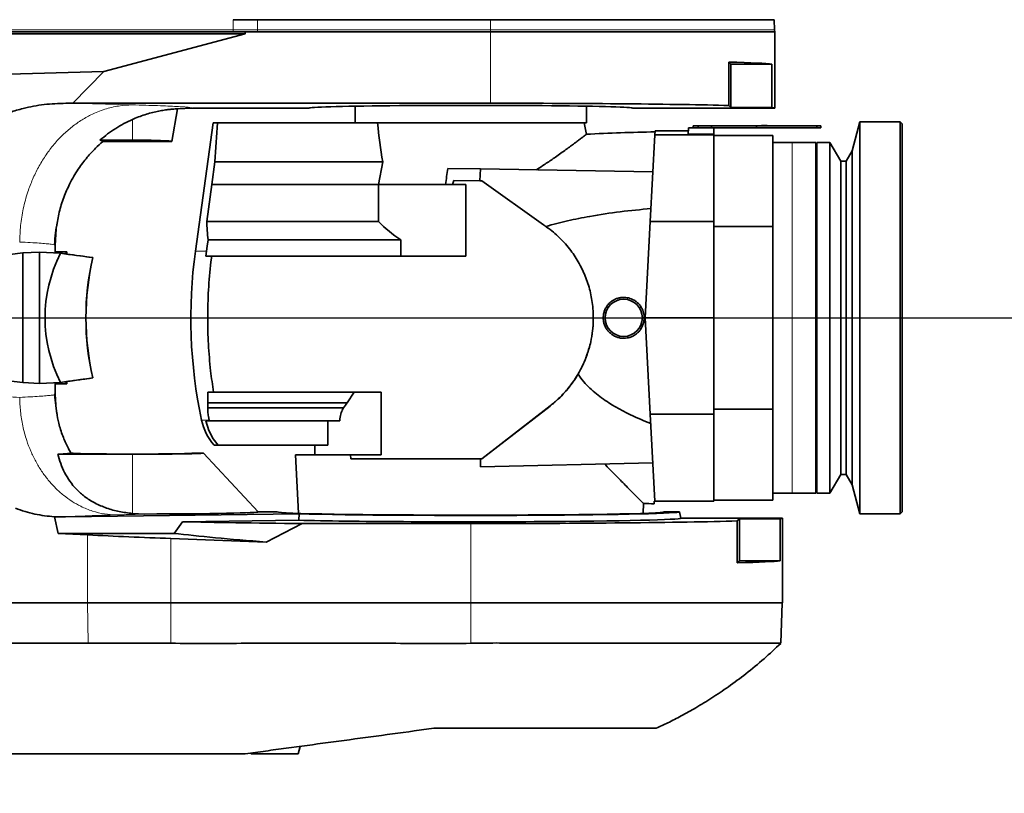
# Model space of a CAD drawing. Header units: millimetres. Extents: x 0 to 14900, y 0 to 10500.
# Tile 43 of 47: x 11962 to 12465, y 6398 to 6793. Entities that reach past the tile are written whole.
import ezdxf

# ---------------------------------------------------------------- set-up
doc = ezdxf.new("R2010")
doc.units = ezdxf.units.MM
doc.header["$LTSCALE"] = 25
doc.layers.add('THICK_LINE', color=7, linetype='Continuous')
doc.styles.add('SLDTEXTSTYLE0', font='TXT', dxfattribs={"width": 0.605})
doc.dimstyles.new('SLDDIMSTYLE2', dxfattribs={"dimtxt": 87.5, "dimasz": 87.5, "dimexe": 0, "dimexo": 0.0625, "dimgap": 21.875, "dimtad": 1, "dimdec": 4, "dimlfac": 25, "dimzin": 12, "dimdsep": 46, "dimtxsty": 'SLDTEXTSTYLE0', "dimsah": 1, "dimcen": 0.09, "dimadec": 1, "dimazin": 3, "dimtfac": 1, "dimtofl": 0, "dimtmove": 0, "dimatfit": 3, "dimfxl": 1, "dimfrac": 2, "dimtolj": 1, "dimtzin": 12, "dimarcsym": 0})
doc.dimstyles.new('SLDDIMSTYLE3', dxfattribs={"dimtxt": 87.5, "dimasz": 87.5, "dimexe": 0, "dimexo": 0.0625, "dimgap": 21.875, "dimtad": 1, "dimdec": 1, "dimrnd": 1e-09, "dimzin": 12, "dimdsep": 46, "dimtxsty": 'SLDTEXTSTYLE0', "dimsah": 1, "dimcen": 0, "dimadec": 0, "dimazin": 3, "dimtfac": 1, "dimtofl": 0, "dimtmove": 0, "dimatfit": 3, "dimfxl": 1, "dimfrac": 2, "dimtolj": 1, "dimtzin": 12, "dimarcsym": 0})

# ---------------------------------------------------------------- blocks, each defined once
blk = doc.blocks.new('_D_6')
at = {"layer": 'THICK_LINE'}
for p, q in [((7902.03, 7121.67), (7616.02, 7172.1)), ((13399.94, 6640.66), (13690.36, 6640.66))]:
    blk.add_line(p, q, dxfattribs=at)
blk.add_arc((10629.94, 6640.66), 3022.92, 0, 170, dxfattribs=at)
for points in [[(7652.95, 7165.58), (7681.67, 7249.18), (7657.11, 7253.87)], [(13652.86, 6640.66), (13664.1, 6728.33), (13639.1, 6727.97)]]:
    blk.add_solid(points, dxfattribs=at)
at = {"layer": 'THICK_LINE', "insert": (10779.39, 9775.28), "char_height": 87.5, "attachment_point": 1, "rotation": 355, "style": 'SLDTEXTSTYLE0'}
blk.add_mtext('170°', dxfattribs=at)
blk = doc.blocks.new('_D_7')
at = {"layer": 'THICK_LINE'}
for p, q in [((13399.94, 6640.66), (13690.36, 6640.66)), ((7902.03, 6159.65), (7616.02, 6109.22))]:
    blk.add_line(p, q, dxfattribs=at)
blk.add_arc((10629.94, 6640.66), 3022.92, 190, 0, dxfattribs=at)
for points in [[(13652.86, 6640.66), (13639.1, 6553.35), (13664.1, 6552.99)], [(7652.95, 6115.74), (7657.11, 6027.45), (7681.67, 6032.14)]]:
    blk.add_solid(points, dxfattribs=at)
at = {"layer": 'THICK_LINE', "insert": (10759.73, 3730.77), "char_height": 87.5, "attachment_point": 1, "rotation": 5, "style": 'SLDTEXTSTYLE0'}
blk.add_mtext('170°', dxfattribs=at)
blk = doc.blocks.new('_D_8')
at = {"layer": 'THICK_LINE'}
blk.add_line((12288.17, 8796.74), (10629.94, 6640.66), dxfattribs=at)
blk.add_solid([(12288.17, 8796.74), (12224.91, 8735.01), (12244.73, 8719.76)], dxfattribs=at)
at = {"layer": 'THICK_LINE', "insert": (11260.76, 7645.75), "char_height": 87.5, "attachment_point": 1, "rotation": 52.4365, "style": 'SLDTEXTSTYLE0'}
blk.add_mtext('R2720', dxfattribs=at)

msp = doc.modelspace()

# ---------------------------------------------------------------- linework, layer by layer
at = {"color": 8, "linetype": 'Continuous', "lineweight": 18}
for p, q in [((12071.2252748, 6792.8340236), (12071.2028327, 6787.6600043)), ((12083.619309, 6792.8243333), (12083.619309, 6787.6600043)), ((12202.3847626, 6792.8185551), (12202.3847626, 6787.6600043)), ((12071.2028327, 6787.6600043), (11751.3472456, 6787.6600043)), ((12071.2028327, 6787.6600043), (12071.1984953, 6786.6600043)), ((12083.619309, 6787.6600043), (12071.2028327, 6787.6600043)), ((12083.619309, 6787.6600043), (12083.619309, 6786.6600043)), ((12202.3847626, 6787.6600043), (12083.619309, 6787.6600043)), ((12347.3498418, 6787.6600043), (12202.3847626, 6787.6600043)), ((12202.3847626, 6787.6600043), (12202.3847626, 6786.6600043)), ((12202.3847626, 6786.6600043), (12202.3847626, 6750.1909887)), ((11985.8154106, 6750.183897), (12019.6406101, 6749.3406884)), ((12019.8847626, 6741.9463621), (12019.8847626, 6731.3627468)), ((12356.3847626, 6640.6600043), (12356.3847626, 6730.1600043)), ((12356.3847626, 6551.1600043), (12356.3847626, 6640.6600043)), ((12247.6631487, 6612.8917704), (12247.6631487, 6612.9794126)), ((12232.8248499, 6595.6263056), (12232.8248499, 6595.7122136)), ((12019.8847626, 6571.018394), (12019.8847626, 6540.7936191)), ((12192.3847626, 6495.1600043), (12192.3847626, 6535.634649)), ((11996.9316963, 6495.1600043), (11996.9316963, 6529.8889969)), ((12039.3847626, 6495.1600043), (12039.3847626, 6528.0273597)), ((11997.1508669, 6474.6535717), (11996.9596678, 6495.1600043)), ((12039.3847626, 6474.5352891), (12039.3847626, 6495.1600043)), ((12192.3847626, 6474.5352891), (12192.3847626, 6495.1600043))]:
    msp.add_line(p, q, dxfattribs=at)
at = {"color": 7, "linetype": 'Continuous', "lineweight": 35}
for p, q in [((12347.3498418, 6787.6600043), (12347.169352, 6792.8285562)), ((12071.1984953, 6786.6600043), (11751.3429082, 6786.6600043)), ((11751.3429082, 6785.6600043), (12077.3847626, 6785.6600043)), ((12077.3847626, 6785.6600043), (12005.2756129, 6766.4526355)), ((12077.3847626, 6786.6600043), (12071.1984953, 6786.6600043)), ((12077.3847626, 6786.6600043), (12077.3847626, 6785.6600043)), ((12083.619309, 6786.6600043), (12077.3847626, 6786.6600043)), ((12202.3847626, 6786.6600043), (12083.619309, 6786.6600043)), ((12347.3847626, 6786.6600043), (12202.3847626, 6786.6600043)), ((12347.3847626, 6786.6600043), (12347.3498418, 6787.6600043)), ((12347.3847626, 6747.6600043), (12347.3847626, 6786.6600043)), ((12324.0057611, 6771.1890058), (12324.0057611, 6749.0381071)), ((12324.0057611, 6771.1890058), (12325.0347626, 6770.1600043)), ((12325.0347626, 6770.1600043), (12325.0347626, 6748.0091056)), ((12325.0347626, 6770.1600043), (12345.9988287, 6770.1600043)), ((12345.9988287, 6748.0091056), (12345.9988287, 6770.1600043)), ((12005.2756129, 6766.4526355), (11749.7950353, 6758.9353136)), ((12005.2756129, 6766.4526355), (11989.3660265, 6750.1909887)), ((11989.3660265, 6750.1909887), (11985.8154106, 6750.183897)), ((12202.3847626, 6750.1909887), (11989.3660265, 6750.1909887)), ((12039.8847626, 6730.6600043), (12042.8099543, 6747.2495911)), ((12042.8099552, 6747.2495908), (12050.3782054, 6747.6600043)), ((12050.3782054, 6747.6600043), (12109.8847626, 6747.6600043)), ((12133.3847626, 6748.6665503), (12133.3847626, 6740.1600043)), ((12251.3847626, 6740.1600043), (12251.3847626, 6748.6665503)), ((12274.8847626, 6747.6600043), (12347.3847626, 6747.6600043)), ((12325.0347626, 6748.0091056), (12324.0057611, 6749.0381071)), ((12345.9988287, 6748.0091056), (12325.0347626, 6748.0091056)), ((12060.9290952, 6740.1600043), (12051.9074894, 6674.6598187)), ((12063.229783, 6740.1600043), (12060.9290952, 6740.1600043)), ((12143.5160735, 6740.1600043), (12063.229783, 6740.1600043)), ((12251.3847626, 6740.1600043), (12143.5160735, 6740.1600043)), ((12251.3296874, 6734.3010692), (12250.2965991, 6740.1600043)), ((12390.8847626, 6740.6600043), (12386.927064, 6725.8896721)), ((12411.3847626, 6740.6600043), (12390.8847626, 6740.6600043)), ((12390.8847626, 6740.6600043), (12390.8847626, 6640.6600043)), ((12412.3847626, 6739.6600043), (12411.3847626, 6740.6600043)), ((12411.3847626, 6640.6600043), (12411.3847626, 6740.6600043)), ((12412.3847626, 6739.6600043), (12412.3847626, 6640.6600043)), ((12286.3897055, 6736.1600043), (12286.2772533, 6734.0142888)), ((12303.3489276, 6736.1600043), (12286.3897055, 6736.1600043)), ((12303.4275392, 6737.6600043), (12303.2606257, 6734.4751039)), ((12303.4275392, 6737.6600043), (12316.3847626, 6737.6600043)), ((12305.8847626, 6737.6600043), (12305.8847626, 6738.6600043)), ((12305.8847626, 6738.6600043), (12308.3847626, 6738.6600043)), ((12308.3847626, 6738.6600043), (12308.3847626, 6737.6600043)), ((12308.3847626, 6738.6600043), (12315.2030936, 6738.6600043)), ((12315.2030936, 6737.6600043), (12315.2030936, 6738.6600043)), ((12315.2030936, 6738.6600043), (12338.0847626, 6738.6600043)), ((12316.3847626, 6734.4751039), (12316.3847626, 6737.6600043)), ((12316.3847626, 6737.6600043), (12338.0847626, 6737.6600043)), ((12338.0847626, 6737.6600043), (12338.0847626, 6738.6600043)), ((12338.0847626, 6738.6600043), (12368.8847626, 6738.6600043)), ((12338.0847626, 6737.6600043), (12368.8847626, 6737.6600043)), ((12340.5847626, 6738.7600043), (12340.5847626, 6738.6600043)), ((12340.5847626, 6738.7600043), (12341.8347626, 6738.7600043)), ((12341.8347626, 6738.7600043), (12341.8347626, 6738.6600043)), ((12341.8347626, 6738.7600043), (12342.3347626, 6738.7600043)), ((12342.3347626, 6738.7600043), (12342.3347626, 6738.6600043)), ((12342.3347626, 6738.7600043), (12343.5847626, 6738.7600043)), ((12343.5847626, 6738.7600043), (12343.5847626, 6738.6600043)), ((12368.8847626, 6737.6600043), (12368.8847626, 6738.6600043)), ((12370.8847626, 6738.6600043), (12368.8847626, 6738.6600043)), ((12368.8847626, 6737.6600043), (12370.8847626, 6737.6600043)), ((12370.8847626, 6737.6600043), (12370.8847626, 6738.6600043)), ((12019.8847626, 6731.3627468), (12003.2546612, 6731.3627468)), ((12004.6552504, 6730.6600043), (12039.8847626, 6730.6600043)), ((12286.2772533, 6734.0142888), (12283.9603411, 6689.8049691)), ((12316.3847626, 6734.0142888), (12286.2772533, 6734.0142888)), ((12316.3847626, 6734.4751039), (12303.2606257, 6734.4751039)), ((12316.3847626, 6734.4751039), (12316.3847626, 6734.0142888)), ((12316.3847626, 6734.0142888), (12316.3847626, 6689.8049691)), ((12346.3847626, 6733.6600043), (12316.3847626, 6733.6600043)), ((12346.3847626, 6733.6600043), (12346.3847626, 6687.2110516)), ((12356.3847626, 6730.1600043), (12346.3847626, 6730.1600043)), ((12368.3847626, 6730.1600043), (12356.3847626, 6730.1600043)), ((12368.3847626, 6730.1600043), (12368.3847626, 6640.3363259)), ((12370.8893602, 6730.1600043), (12368.8847626, 6730.1600043)), ((12368.8847626, 6730.1600043), (12368.8847626, 6640.6600043)), ((12375.4847626, 6730.1600043), (12373.8834804, 6730.1600043)), ((12381.0729979, 6720.6600043), (12375.4847626, 6730.1600043)), ((12375.4847626, 6730.1600043), (12375.4847626, 6640.6600043)), ((12386.927064, 6725.8896721), (12383.7847626, 6720.6600043)), ((12386.927064, 6725.8896721), (12386.927064, 6640.6600043)), ((12060.3359905, 6708.6600043), (12061.8596991, 6720.3269088)), ((12061.8596991, 6720.3269088), (12147.4803425, 6720.3269088)), ((12145.2498448, 6708.6600043), (12147.4803425, 6720.3269088)), ((12368.8847626, 6720.6600043), (12368.3847626, 6720.6600043)), ((12383.7847626, 6720.6600043), (12381.0729979, 6720.6600043)), ((12381.0729979, 6720.6600043), (12381.0729979, 6640.6600043)), ((12383.7847626, 6720.6600043), (12383.7847626, 6640.6600043)), ((12180.7124069, 6716.9510214), (12197.3847626, 6716.6600043)), ((12196.9554728, 6710.6605442), (12197.3847626, 6716.6600043)), ((12285.2873422, 6715.1256591), (12197.3847626, 6716.6600043)), ((12183.796412, 6710.6674261), (12183.1033514, 6708.6600043)), ((12183.796412, 6710.6674261), (12196.9554728, 6710.6605442)), ((12198.0244621, 6710.6630771), (12196.9554728, 6710.6605442)), ((12229.4011214, 6688.1998442), (12198.0244621, 6710.6630771)), ((12057.7116384, 6689.8968208), (12060.3359905, 6708.6600043)), ((12060.3359905, 6708.6600043), (12145.2498448, 6708.6600043)), ((12145.2498448, 6689.8968208), (12145.2498448, 6708.6600043)), ((12179.4296399, 6708.6600043), (12145.2498448, 6708.6600043)), ((12179.4296399, 6708.6600043), (12183.1033514, 6708.6600043)), ((12189.8847626, 6708.6600043), (12183.1033514, 6708.6600043)), ((12189.8847626, 6708.6600043), (12189.8847626, 6672.1600228)), ((12057.7116384, 6689.8968208), (12145.2498448, 6689.8968208)), ((12283.9603411, 6689.8049691), (12281.3847626, 6640.6600043)), ((12316.3847626, 6689.8049691), (12283.9603411, 6689.8049691)), ((12316.3847626, 6689.8049691), (12316.3847626, 6640.6600043)), ((11980.3839084, 6677.6493414), (11980.9083521, 6686.0662752)), ((12231.0636289, 6687.01126), (12230.669138, 6687.2937108)), ((12316.3847626, 6687.2110516), (12346.3847626, 6687.2110516)), ((12346.3847626, 6687.2110516), (12346.3847626, 6594.1089571)), ((12058.3493038, 6680.4326975), (12156.723853, 6680.4326975)), ((12156.723853, 6680.4326975), (12156.723853, 6672.1600228)), ((11980.3847626, 6677.6493414), (11980.0100047, 6677.8546362)), ((11980.2352753, 6677.8115227), (11980.0376842, 6677.8668716)), ((11980.235265, 6677.8017124), (11980.3847626, 6677.6493414)), ((11980.3847626, 6674.2700043), (11980.3847626, 6677.6493414)), ((12057.1976386, 6672.1600228), (12057.5356575, 6674.6600002)), ((11963.8546648, 6673.7468763), (11950.393267, 6672.1618834)), ((11972.3847626, 6674.2262717), (11963.8546648, 6673.7468763)), ((11963.8546648, 6607.5731324), (11963.8546648, 6673.7468763)), ((11972.3847626, 6674.2262717), (11972.3847626, 6607.0937369)), ((11983.0461018, 6673.6270995), (11972.3847626, 6674.2262717)), ((11980.3847626, 6674.2700043), (11986.3847626, 6674.2700043)), ((11986.3847626, 6673.1711479), (11986.3847626, 6674.2700043)), ((11999.6009525, 6671.3681849), (11999.6535175, 6671.368851)), ((12057.1976386, 6672.1600228), (12060.2465873, 6672.1600228)), ((12059.8708449, 6669.1600228), (12060.2465873, 6672.1600228)), ((12189.8847626, 6672.1600228), (12060.2465873, 6672.1600228)), ((12281.3847626, 6640.6600043), (12316.3847626, 6640.6600043)), ((12281.3847626, 6640.6600043), (12283.9603411, 6591.5150395)), ((12316.3847626, 6640.6600043), (12316.3847626, 6591.5150395)), ((12368.3847626, 6640.3363259), (12368.3847626, 6551.1600043)), ((12368.8847626, 6640.6600043), (12368.8847626, 6551.1600043)), ((12375.4847626, 6640.6600043), (12375.4847626, 6551.1600043)), ((12381.0729979, 6640.6600043), (12381.0729979, 6560.6600043)), ((12383.7847626, 6640.6600043), (12383.7847626, 6560.6600043)), ((12386.927064, 6640.6600043), (12386.927064, 6555.4303366)), ((12390.8847626, 6640.6600043), (12390.8847626, 6540.6600043)), ((12411.3847626, 6540.6600043), (12411.3847626, 6640.6600043)), ((12412.3847626, 6640.6600043), (12412.3847626, 6541.6600043)), ((11963.8546648, 6607.5731324), (11950.393267, 6609.1581253)), ((11999.6009525, 6609.9518237), (11999.6535175, 6609.9511576)), ((12247.0954752, 6611.8989014), (12247.6631487, 6612.8917704)), ((11972.3847626, 6607.0937369), (11963.8546648, 6607.5731324)), ((11983.0461018, 6607.6929091), (11972.3847626, 6607.0937369)), ((11980.3847626, 6601.669144), (11980.3847626, 6607.0500043)), ((11980.3847626, 6607.0500043), (11986.3847626, 6607.0500043)), ((11986.3847626, 6607.0500043), (11986.3847626, 6608.1488608)), ((11980.0108523, 6601.4763623), (11980.3847626, 6601.669144)), ((11980.3847626, 6601.669144), (11980.0108523, 6601.4763623)), ((11981.274115, 6591.6269844), (11980.0982997, 6601.460873)), ((11980.7350262, 6596.1356344), (11980.0982997, 6601.460873)), ((11980.3839065, 6601.669144), (11980.7350262, 6596.1356344)), ((12058.182568, 6602.6600043), (12058.1825681, 6597.326671)), ((12058.182568, 6602.6600043), (12061.1922002, 6602.6600043)), ((12146.6109241, 6602.6600043), (12061.1922002, 6602.6600043)), ((12132.8931665, 6602.6600043), (12129.3528042, 6597.326671)), ((12146.6109241, 6570.6600043), (12146.6109241, 6602.6600043)), ((12058.1825681, 6597.326671), (12058.1825611, 6594.6695853)), ((12127.4973829, 6594.6695853), (12058.1825611, 6594.6695853)), ((12129.3528042, 6597.326671), (12058.1825681, 6597.326671)), ((12198.0704151, 6568.7547171), (12232.8248499, 6595.7122136)), ((12198.0704151, 6568.6623492), (12232.8248499, 6595.6263056)), ((12346.3847626, 6594.1089571), (12316.3847626, 6594.1089571)), ((12346.3847626, 6594.1089571), (12346.3847626, 6547.6600043)), ((11981.2761483, 6591.6099793), (11981.1772827, 6592.4368383)), ((12058.5754541, 6590.3371246), (12058.9031525, 6588.5085955)), ((12316.3847626, 6591.5150395), (12283.9603411, 6591.5150395)), ((12283.9603411, 6591.5150395), (12286.2848899, 6547.1600043)), ((12316.3847626, 6591.5150395), (12316.3847626, 6547.1600043)), ((12057.9017807, 6588.1600228), (12057.1994006, 6588.1600228)), ((12058.8254313, 6583.1600228), (12057.1994006, 6588.1600228)), ((12058.5396045, 6588.1600228), (12057.9017807, 6588.1600228)), ((12058.5396045, 6588.1600228), (12058.9761012, 6588.1600228)), ((12058.9761012, 6588.1600228), (12058.9031525, 6588.5085955)), ((12125.5277193, 6588.1600228), (12058.9761012, 6588.1600228)), ((12119.3916122, 6588.1600228), (12119.3916122, 6575.6600043)), ((12058.8254313, 6583.1600228), (12061.0667214, 6578.9334228)), ((12063.5035934, 6575.6600043), (12061.0667214, 6578.9334228)), ((12061.4113626, 6575.6600043), (12063.5035934, 6575.6600043)), ((12119.3916122, 6575.6600043), (12063.5035934, 6575.6600043)), ((12112.8847626, 6575.6600043), (12112.8847626, 6570.6600043)), ((11981.7610697, 6571.018394), (12019.8847626, 6571.018394)), ((11988.0287829, 6572.3545815), (11988.115262, 6572.1469365)), ((11988.1375142, 6572.0981606), (11988.3664122, 6571.6085169)), ((12056.0442798, 6571.6600043), (12051.5546356, 6571.6600043)), ((12084.0197324, 6541.6600043), (12056.0442798, 6571.6600043)), ((12102.9697525, 6570.6600043), (12104.5303178, 6540.8826462)), ((12102.9697525, 6570.6600043), (12130.9841249, 6570.6600043)), ((12131.1349528, 6568.6850092), (12130.9841249, 6570.6600043)), ((12130.9841249, 6570.6600043), (12146.6109241, 6570.6600043)), ((12131.1349528, 6568.6850092), (12198.0704151, 6568.7547171)), ((12197.3847626, 6568.6665897), (12197.3847626, 6568.6611893)), ((12197.3847626, 6568.6611893), (12198.0704151, 6568.6623492)), ((12197.3847626, 6568.6611893), (12197.3847626, 6564.6600043)), ((12285.26324, 6566.654246), (12197.3847626, 6564.6600043)), ((12198.0704151, 6568.6623492), (12198.0704151, 6568.7547171)), ((12368.3847626, 6560.6600043), (12368.8847626, 6560.6600043)), ((12375.4847626, 6551.1600043), (12381.0729979, 6560.6600043)), ((12381.0729979, 6560.6600043), (12383.7847626, 6560.6600043)), ((12383.7847626, 6560.6600043), (12386.927064, 6555.4303366)), ((12386.927064, 6555.4303366), (12390.8847626, 6540.6600043)), ((12346.3847626, 6551.1600043), (12356.3847626, 6551.1600043)), ((12356.3847626, 6551.1600043), (12368.3847626, 6551.1600043)), ((12368.8847626, 6551.1600043), (12375.4847626, 6551.1600043)), ((12280.2392074, 6540.8826462), (12280.5017118, 6545.8915281)), ((12285.8847626, 6547.1600043), (12286.2848899, 6547.1600043)), ((12285.8847626, 6545.7768175), (12285.8847626, 6547.1600043)), ((12286.2848899, 6547.1600043), (12316.3847626, 6547.1600043)), ((12316.3847626, 6547.6600043), (12346.3847626, 6547.6600043)), ((11985.5896172, 6539.1352442), (11980.0151597, 6539.1623182)), ((11980.0151597, 6539.1623182), (11981.8879041, 6530.6600043)), ((12104.7709329, 6540.597392), (11985.5896172, 6539.1352442)), ((12026.1332554, 6540.5273266), (12019.8847626, 6540.7936191)), ((12084.0197324, 6541.6600043), (12093.6789912, 6541.6600043)), ((12104.7709329, 6540.597392), (12104.6291631, 6537.3333955)), ((12298.8847626, 6541.6600043), (12291.0905339, 6541.6600043)), ((12299.4578253, 6538.4100043), (12298.8847626, 6541.6600043)), ((12390.8847626, 6540.6600043), (12411.3847626, 6540.6600043)), ((12411.3847626, 6540.6600043), (12412.3847626, 6541.6600043)), ((12041.0151998, 6530.6600043), (12045.2801143, 6536.6052857)), ((12045.2801143, 6536.6052857), (12104.6291631, 6537.3333955)), ((12088.0600356, 6526.2399524), (12106.3688972, 6535.634649)), ((12106.3688972, 6535.634649), (12192.3847626, 6535.634649)), ((12351.3847626, 6538.4100043), (12299.4578253, 6538.4100043)), ((12329.3847626, 6538.060903), (12328.2934423, 6536.9695827)), ((12328.2934423, 6515.568684), (12328.2934423, 6536.9695827)), ((12350.1218857, 6538.060903), (12329.3847626, 6538.060903)), ((12329.3847626, 6516.6600043), (12329.3847626, 6538.060903)), ((12350.1218857, 6538.060903), (12350.1218857, 6516.6600043)), ((12351.3847626, 6495.1600043), (12351.3847626, 6538.4100043)), ((11981.8879041, 6530.6600043), (11996.9316963, 6529.8889969)), ((11981.8879041, 6530.6600043), (12041.0151998, 6530.6600043)), ((12039.3847626, 6528.0273597), (12088.0600356, 6526.2399524)), ((12329.3847626, 6516.6600043), (12328.2934423, 6515.568684)), ((12350.1218857, 6516.6600043), (12329.3847626, 6516.6600043)), ((11996.9316963, 6495.1600043), (11774.319723, 6495.1600043)), ((12039.3847626, 6495.1600043), (11996.9316963, 6495.1600043)), ((12192.3847626, 6495.1600043), (12039.3847626, 6495.1600043)), ((12351.3847626, 6495.1600043), (12192.3847626, 6495.1600043)), ((12350.5596375, 6474.5315131), (12351.2800003, 6495.1600043)), ((12080.2798668, 6418.5514807), (12080.3847626, 6418.1600043)), ((12104.3847626, 6418.1600043), (12105.3998071, 6421.9482022)), ((11962.3847626, 6418.1600043), (11954.1848168, 6418.1762423)), ((12104.3847626, 6418.1600043), (12080.3847626, 6418.1600043))]:
    msp.add_line(p, q, dxfattribs=at)
at = {"color": 7, "linetype": 'Continuous', "lineweight": 35, "flags": 128}
for points in [[(12202.3847626, 6792.8185551), (12143.0020359, 6792.8232128), (12083.619309, 6792.8243333)], [(12230.669138, 6687.2937108), (12230.2323816, 6687.6058269), (12229.8167531, 6687.9028378), (12229.4011214, 6688.1998442)], [(12058.3493038, 6680.4326975), (12057.8880139, 6677.1600228), (12057.5356575, 6674.6600002)]]:
    msp.add_lwpolyline(points, dxfattribs=at)
at = {"color": 7, "linetype": 'Continuous', "lineweight": 35}
msp.add_circle((12270.3847626, 6640.6600043), 9.5, dxfattribs=at)
for centre, radius, start, end in [((12300.3847626, 5835.6600043), 900, 90.8929961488, 93.127127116), ((12299.5847237, 6640.6600002), 250, 172.183210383, 192.047161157), ((12270.3847626, 6640.6600043), 9.5, 359.9988977, 179.9988977), ((12083.6200139, 6594.5773573), 29.1734543, 192.08609612, 220.424392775), ((12300.3847626, 7445.6600043), 900, 268.7332259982, 269.0768613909)]:
    msp.add_arc(centre, radius, start, end, dxfattribs=at)
for centre, major_axis, ratio, start_param, end_param in [((12202.3847626, 6769.810903), (145, 0), 0.0174550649, 0.1383721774, 0.5757843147), ((12202.3847626, 6747.6600043), (145, 0), 0.0174550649, 0.5757843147, 1.5707963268), ((12192.3847626, 6747.6600043), (82.5, 0), 0.0174550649, 0, 3.1415926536), ((12202.3847626, 6747.6600043), (145, 0), 0.0174550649, 0, 0.1383721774), ((12299.5847626, 6638.8952558), (0, 567.3562363), 0.4233886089, 1.3913495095, 1.4267706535), ((12192.3847626, 6767.1263502), (0, 119.3924469), 0.4088243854, 1.7986252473, 1.9735790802), ((12019.8847626, 6730.664305), (20.0003792, 0), 0.0349214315, 6.2770277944, 7.853981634), ((12165.7946605, 6773.32729), (32.3291991, 244.9217031), 0.0919466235, 4.4573446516, 4.492279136), ((12299.5847626, 6699.9944096), (242.1043341, 0), 0.954556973, 3.1852997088, 3.2263392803), ((12192.3847626, 6730.1193448), (63.4661364, 0), 0.9464123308, 3.8753279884, 4.115721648), ((12115.2299719, 6640.6600043), (140.0110629, 0), 0.7142292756, 2.8056376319, 3.4775476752), ((11880.3847626, 6674.2700043), (100, 0), 0.069926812, 6.2144772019, 6.2831853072), ((12309.3288901, 6640.6600043), (764.2499116, -99.4660615), 0.0135034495, 4.2730497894, 4.2968726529), ((11880.3847626, 6674.2700043), (106, 0), 0.069926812, 6.151469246, 6.2831853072), ((12309.3812979, 6640.6600043), (764.2499116, -99.4660615), 0.0135034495, 4.2777995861, 4.2968726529), ((12069.2265089, 6640.6600043), (0, 100), 0.7316044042, 1.2586641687, 1.8829284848), ((12069.2789166, 6640.6600043), (0, 100), 0.7316044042, 1.2586641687, 1.8829284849), ((12309.3288901, 6640.6600043), (764.2499116, 99.4660615), 0.0135034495, 1.9863126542, 2.0101355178), ((12309.3812979, 6640.6600043), (764.2499116, 99.4660615), 0.0135034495, 1.9863126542, 2.0053857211), ((11880.3847626, 6607.0500043), (100, 0), 0.0699268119, 0, 0.068708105), ((11880.3847626, 6607.0500043), (106, 0), 0.0699268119, 0, 0.1317160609), ((12192.3847626, 6546.1359775), (0, 84.0003388), 0.9464247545, 0.9154793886, 0.9547917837), ((12019.8847626, 6571.6625899), (31.6702194, 0), 0.0174552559, 3.2395637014, 6.2785082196), ((12019.8847626, 6571.649728), (36.1643083, 0), 0.0174573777, 4.7123889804, 6.2994631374), ((12192.3896379, 6568.9839376), (89.3271695, 0.0930282), 0.003616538, 3.9567734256, 4.7683338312), ((12019.8847626, 6541.6417776), (64.1434676, 0), 0.0174573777, 4.810156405, 6.2994631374), ((12192.3847626, 6541.6680627), (98.706851, 0), 0.0174552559, 3.1462697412, 6.2785082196), ((12192.3847626, 6541.6542827), (106.5005044, 0), 0.0174551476, 3.7463129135, 6.2862631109), ((12192.3847626, 6538.3557549), (178.0271227, 0), 0.0174577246, 3.7398742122, 4.2081268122), ((12192.3847626, 6538.404252), (107.0735698, 0), 0.0174551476, 3.7517074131, 6.2862631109), ((12192.3847626, 6538.4100043), (159, 0), 0.0174550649, 4.7123889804, 5.7374995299), ((12192.3847626, 6538.4100043), (159, 0), 0.0174550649, 6.157065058, 6.2831853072), ((12039.3847626, 6536.3658129), (158.9997043, -5.8547173), 0.0523722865, 4.4440383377, 4.7143174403), ((12199.2305449, 6529.9833819), (186.1697347, -6.8741093), 0.0524085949, 3.6986367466, 4.0743871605), ((12192.3847626, 6517.0091056), (159, 0), 0.0174550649, 5.7374995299, 6.157065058)]:
    msp.add_ellipse(centre, major_axis=major_axis, ratio=ratio, start_param=start_param, end_param=end_param, dxfattribs=at)
for points, knots in [([(12083.619309, 6792.8243333), (12081.5516397, 6792.8250304), (12077.4082561, 6792.8264272), (12073.2889346, 6792.8314882), (12071.2252748, 6792.8340236)], [0, 0, 0, 0, 0.4990291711, 1, 1, 1, 1]), ([(12347.0627349, 6792.824834), (12347.0516325, 6792.8246945), (12347.0256695, 6792.8243683), (12345.7842304, 6792.8247599), (12343.552386, 6792.8249831), (12340.2535517, 6792.8224322), (12335.9786076, 6792.8243723), (12330.7664031, 6792.8209386), (12324.6825761, 6792.8218201), (12317.6608809, 6792.8207549), (12309.8245501, 6792.818759), (12301.2524656, 6792.8202465), (12292.0309212, 6792.8172513), (12282.0703594, 6792.8187634), (12271.5580055, 6792.8172876), (12260.5919397, 6792.8172359), (12249.2720478, 6792.817736), (12237.4953895, 6792.8169093), (12225.6719655, 6792.8183368), (12213.9208942, 6792.8177596), (12206.2382602, 6792.8182894), (12202.3847626, 6792.8185551)], [0, 0, 0, 0, 0.0395473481, 0.0924815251, 0.1457859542, 0.1996637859, 0.254327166, 0.3072603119, 0.3605637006, 0.4144404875, 0.4691026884, 0.5220355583, 0.5753386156, 0.6292150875, 0.6838769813, 0.7368108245, 0.7901149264, 0.8439924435, 0.8986554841, 0.9491670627, 1, 1, 1, 1]), ([(11902.4620338, 6680.8430146), (11902.6427518, 6682.6767187), (11903.0055967, 6686.358423), (11904.1729922, 6691.8508641), (11905.7993025, 6697.3009008), (11907.8969838, 6702.591709), (11910.4012256, 6707.652673), (11913.2759138, 6712.4716649), (11916.5394817, 6717.0953835), (11920.230165, 6721.5691625), (11924.3352494, 6725.8458176), (11928.8518209, 6729.8961259), (11933.6985947, 6733.6378397), (11939.0010786, 6737.1491778), (11944.7383405, 6740.3622825), (11950.9249297, 6743.2297096), (11957.3716342, 6745.6443173), (11965.3069989, 6747.9305885), (11974.8087234, 6749.7711842), (11982.1285735, 6750.0456534), (11985.8154106, 6750.183897)], [0, 0, 0, 0, 0.0466269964, 0.0936175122, 0.1417177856, 0.1901828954, 0.2370963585, 0.2840127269, 0.3315133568, 0.3795925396, 0.430010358, 0.4807221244, 0.5323081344, 0.5841757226, 0.640907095, 0.6979804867, 0.7560935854, 0.8145517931, 0.9065940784, 1, 1, 1, 1]), ([(12042.8099542, 6747.2495907), (12042.7775534, 6747.2642781), (12042.7127523, 6747.2936526), (12042.1015923, 6747.2919857), (12040.9567904, 6747.2341787), (12039.1383662, 6747.073124), (12036.7960496, 6746.7831017), (12034.0582476, 6746.3373493), (12031.0034429, 6745.6986987), (12027.7901848, 6744.8669284), (12024.4949659, 6743.8136611), (12021.8498202, 6742.8100453), (12020.3350947, 6742.1442923), (12019.8847626, 6741.9463621)], [0, 0, 0, 0, 0.0788199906, 0.1576385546, 0.2613875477, 0.3651225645, 0.4674165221, 0.5696906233, 0.6684733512, 0.7672527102, 0.8632903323, 0.9593558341, 1, 1, 1, 1]), ([(12019.8847626, 6741.9463621), (12018.4118814, 6741.248842), (12015.4584329, 6739.8501618), (12011.2150509, 6737.3403388), (12007.1031254, 6734.5481048), (12004.5398283, 6732.4264744), (12003.2546612, 6731.3627468)], [0, 0, 0, 0, 0.2466733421, 0.4946339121, 0.7466232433, 1, 1, 1, 1]), ([(11981.0422637, 6686.9697211), (11981.4534349, 6689.5207296), (11982.2854579, 6694.6828078), (11984.6265136, 6702.0238649), (11987.2564531, 6708.1081656), (11989.8260201, 6712.8599912), (11992.0816571, 6716.4721353), (11994.3624828, 6719.6871857), (11996.6088008, 6722.5185396), (11998.7726426, 6724.9807279), (12001.3835594, 6727.7185505), (12003.3836208, 6729.5167297), (12004.6552501, 6730.6600033)], [0, 0, 0, 0, 0.1525274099, 0.3086459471, 0.4538080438, 0.5437075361, 0.6276442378, 0.7053285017, 0.7765425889, 0.8411313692, 0.8989920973, 1, 1, 1, 1]), ([(12003.2546612, 6731.3627468), (12003.6915523, 6731.2465059), (12004.5682242, 6731.0132551), (12004.6261587, 6730.7780131), (12004.6552215, 6730.6600043)], [0, 0, 0, 0, 0.4983518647, 1, 1, 1, 1]), ([(12251.2897329, 6734.2940169), (12251.2997769, 6734.3017422), (12251.3410505, 6734.3334874), (12251.0666818, 6734.1224294), (12250.4744664, 6733.6678076), (12249.5693057, 6732.9753965), (12248.4182138, 6732.0991391), (12246.9908432, 6731.0194762), (12245.2722443, 6729.7300892), (12243.2614614, 6728.2368841), (12240.9559878, 6726.5470037), (12238.3981783, 6724.7007734), (12235.110618, 6722.3756921), (12230.9973422, 6719.5334997), (12227.5324225, 6717.2890093), (12225.7958303, 6716.1640873)], [0, 0, 0, 0, 0.0242702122, 0.0997326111, 0.1758120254, 0.2455820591, 0.3157999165, 0.3866693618, 0.4583976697, 0.5337661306, 0.6095506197, 0.6865327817, 0.7638851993, 0.8816610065, 1, 1, 1, 1]), ([(12370.8893602, 6730.1599282), (12370.887949, 6730.1599515), (12370.8843805, 6730.1600106), (12370.8983008, 6730.15978), (12370.9275562, 6730.1593014), (12370.9791323, 6730.1584769), (12371.0494443, 6730.1574146), (12371.1325123, 6730.1562129), (12371.2336705, 6730.1548556), (12371.3503565, 6730.1534594), (12371.4770336, 6730.1520726), (12371.6173154, 6730.1507606), (12371.7677013, 6730.1496361), (12371.9241695, 6730.1486669), (12372.088253, 6730.1479736), (12372.2557935, 6730.1476158), (12372.3828963, 6730.1475239), (12372.509658, 6730.1476111), (12372.6350633, 6730.1478716), (12372.7600416, 6730.1483046), (12372.8820397, 6730.1488956), (12373.0000528, 6730.1496245), (12373.113186, 6730.1504673), (12373.2223482, 6730.1514151), (12373.3588673, 6730.1527619), (12373.4821261, 6730.1541882), (12373.5890975, 6730.1555692), (12373.6843527, 6730.1568801), (12373.7613548, 6730.158031), (12373.8185767, 6730.1589273), (12373.8614654, 6730.1596172), (12373.8839864, 6730.1599915), (12373.8835755, 6730.1599846), (12373.8834804, 6730.1599831)], [0, 0, 0, 0, 0.017481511, 0.0442066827, 0.0713834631, 0.1241504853, 0.1508426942, 0.1779827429, 0.2308605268, 0.2576074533, 0.2848010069, 0.3379068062, 0.3647688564, 0.3920792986, 0.4453649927, 0.472409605, 0.4998460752, 0.5264942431, 0.553328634, 0.5804515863, 0.607969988, 0.6346191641, 0.6614553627, 0.6885817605, 0.7161061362, 0.7693976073, 0.7964506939, 0.8239022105, 0.8770140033, 0.9038841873, 0.9312116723, 0.9840923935, 1, 1, 1, 1]), ([(12230.669138, 6687.2937108), (12234.3672538, 6688.2906141), (12241.7743994, 6690.2873627), (12254.446108, 6692.793927), (12268.6199829, 6694.9744187), (12279.0722996, 6695.9193542), (12284.3055771, 6696.3924656)], [0, 0, 0, 0, 0.2110637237, 0.4227503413, 0.7109820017, 1, 1, 1, 1]), ([(11980.0982177, 6677.8706674), (11980.2293763, 6679.9079486), (11980.4755465, 6683.7317023), (11981.1010521, 6687.5527473), (11981.3932908, 6689.3379543)], [0, 0, 0, 0, 0.5327961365, 1, 1, 1, 1]), ([(12247.6631487, 6612.8917704), (12248.6627528, 6614.8313095), (12250.6699893, 6618.7259652), (12252.4852531, 6624.0330143), (12253.7755287, 6629.1396908), (12254.588781, 6634.0115888), (12254.9752148, 6639.732954), (12254.796647, 6644.9123147), (12254.0856281, 6650.8189675), (12252.8774441, 6656.0583699), (12251.143971, 6661.1025932), (12249.574704, 6664.7950547), (12247.7540802, 6668.364035), (12245.6877522, 6671.793587), (12243.3312198, 6675.1471885), (12240.6803084, 6678.3949443), (12237.7171068, 6681.5048392), (12234.5293851, 6684.4137382), (12232.2208209, 6686.1439655), (12231.0636289, 6687.01126)], [0, 0, 0, 0, 0.0793167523, 0.1592705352, 0.1995403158, 0.2658633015, 0.332648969, 0.3999247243, 0.4467435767, 0.5412733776, 0.5890439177, 0.6372584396, 0.6857541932, 0.7346549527, 0.7840869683, 0.8373644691, 0.8909250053, 0.9453250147, 1, 1, 1, 1]), ([(12059.8708449, 6669.1600228), (12059.3784425, 6664.4225195), (12058.3936376, 6654.9475131), (12058.2529326, 6645.4225044), (12058.1825801, 6640.6600002)], [0, 0, 0, 0, 0.5000000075, 1, 1, 1, 1]), ([(12262.9918747, 6648.0337672), (12262.7931408, 6647.8247407), (12262.3942942, 6647.4052374), (12261.8603928, 6646.7100334), (12261.3772334, 6645.9668243), (12260.8236934, 6644.9276778), (12260.4043377, 6643.8247825), (12260.1281387, 6642.6828947), (12259.9499329, 6641.5223326), (12259.9194521, 6640.3436166), (12260.0364355, 6639.1761078), (12260.2518658, 6638.0232985), (12260.612319, 6636.902261), (12261.1078722, 6635.8404202), (12261.6920224, 6634.8235008), (12262.4031537, 6633.8837875), (12263.2232294, 6633.0440712), (12264.1120258, 6632.2765228), (12265.0953541, 6631.6241443), (12266.1484502, 6631.1025814), (12267.2406621, 6630.6728608), (12268.3826485, 6630.3831945), (12269.5455947, 6630.2395971), (12270.7150115, 6630.1950252), (12271.8847278, 6630.2981851), (12273.0259067, 6630.5450905), (12274.1435538, 6630.8877808), (12275.2142663, 6631.3704837), (12276.2121827, 6631.9807601), (12277.1569096, 6632.6746041), (12278.0121972, 6633.4872929), (12278.7564844, 6634.3984891), (12279.2562113, 6635.1295674), (12279.690816, 6635.8977432), (12280.0581092, 6636.6960222), (12280.3601533, 6637.5319305), (12280.6638388, 6638.6677098), (12280.8222684, 6639.8358504), (12280.8331448, 6641.0072572), (12280.7538528, 6642.0549756), (12280.528902, 6643.2619991), (12280.1645754, 6644.3705888), (12279.6432605, 6645.5420887), (12279.0757336, 6646.4980094), (12278.3605129, 6647.4182241), (12277.5680387, 6648.2775048), (12276.6677036, 6649.0354201), (12275.6819206, 6649.6728432), (12274.9530921, 6650.0605157), (12274.0379602, 6650.4611983), (12272.9136467, 6650.8239856), (12271.405917, 6651.0922911), (12270.0464347, 6651.1247044), (12268.877326, 6651.004976), (12267.7251053, 6650.7868511), (12266.6057415, 6650.4241425), (12265.5469115, 6649.9273049), (12264.8692825, 6649.5364731), (12264.1465625, 6649.0480495), (12263.5440673, 6648.5692027), (12263.1302671, 6648.1679599), (12262.9918747, 6648.0337672)], [0, 0, 0, 0, 0.0131827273, 0.0264569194, 0.0400195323, 0.0536818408, 0.0802448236, 0.0936795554, 0.1073434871, 0.1338713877, 0.1472883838, 0.1609340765, 0.1874352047, 0.2008378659, 0.2144676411, 0.2410139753, 0.2544396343, 0.2680932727, 0.2946620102, 0.3081000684, 0.3217680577, 0.3482649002, 0.3616665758, 0.3752972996, 0.4017341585, 0.4151040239, 0.4286997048, 0.4552190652, 0.4686298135, 0.4822659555, 0.5089000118, 0.5224187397, 0.5361346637, 0.5494163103, 0.5627917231, 0.5763129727, 0.5900344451, 0.6165174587, 0.6299130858, 0.6435392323, 0.6644962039, 0.6858924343, 0.6967493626, 0.7231661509, 0.7365245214, 0.7501064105, 0.7766905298, 0.7901828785, 0.8038707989, 0.8144720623, 0.8359320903, 0.8577988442, 0.8843701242, 0.8978131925, 0.9114852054, 0.9379327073, 0.9513086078, 0.9649116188, 0.9736451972, 0.9911858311, 1, 1, 1, 1]), ([(12058.1825801, 6640.6600002), (12058.2008098, 6638.4097196), (12058.2372835, 6633.9073962), (12058.5306466, 6627.1528361), (12059.0045807, 6620.4006988), (12059.7940808, 6612.2199348), (12060.6566242, 6606.3221161), (12061.1922002, 6602.6600043)], [0, 0, 0, 0, 0.176918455, 0.3539754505, 0.5314503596, 0.7090651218, 1, 1, 1, 1]), ([(12247.6631487, 6612.9794126), (12248.1050246, 6613.800192), (12249.4258619, 6616.2536321), (12251.2519951, 6620.4990752), (12252.9572573, 6625.7177174), (12253.9526583, 6630.1800283), (12254.6028405, 6634.7222909), (12254.9246583, 6637.9724041), (12254.849905, 6640.2919597), (12254.8348787, 6640.75822)], [0, 0, 0, 0, 0.0963996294, 0.2881538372, 0.4769891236, 0.6636266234, 0.7600256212, 0.9517620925, 1, 1, 1, 1]), ([(12232.8248499, 6595.7122136), (12234.3116639, 6596.9364167), (12237.2852825, 6599.384815), (12241.2105728, 6603.5812499), (12244.7455655, 6608.0847741), (12246.6873981, 6611.3424596), (12247.6631487, 6612.9794126)], [0, 0, 0, 0, 0.25194053, 0.5038794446, 0.7507045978, 1, 1, 1, 1]), ([(12232.8248499, 6595.6263056), (12234.3109052, 6596.8500458), (12237.2830125, 6599.2975234), (12241.0813231, 6603.3577131), (12244.3980078, 6607.5460677), (12246.1937701, 6610.4438432), (12247.0954752, 6611.8989014)], [0, 0, 0, 0, 0.2651059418, 0.5302112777, 0.7641052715, 1, 1, 1, 1]), ([(12284.2118785, 6586.71542), (12280.698544, 6588.1435834), (12275.4140571, 6590.2917167), (12268.6438404, 6593.7578207), (12262.7905951, 6597.1526362), (12257.5589937, 6600.8018208), (12253.0755109, 6604.7252396), (12249.8447797, 6608.0428511), (12248.0327829, 6610.5842759), (12247.0954752, 6611.8989014)], [0, 0, 0, 0, 0.2493034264, 0.3749830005, 0.5006411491, 0.695246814, 0.7944982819, 0.8936982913, 1, 1, 1, 1]), ([(12058.5754541, 6590.3371246), (12058.4608682, 6591.1480959), (12058.2347434, 6592.7484732), (12058.1997982, 6594.0349933), (12058.1825611, 6594.6695853)], [0, 0, 0, 0, 0.5067376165, 1, 1, 1, 1]), ([(12127.4973829, 6594.6695853), (12127.05682, 6593.9201022), (12126.1546484, 6592.385333), (12125.6300135, 6589.9422929), (12125.5468967, 6588.4941497), (12125.5277193, 6588.1600228)], [0, 0, 0, 0, 0.4233649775, 0.8669542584, 1, 1, 1, 1]), ([(11981.1772827, 6592.4368383), (11981.484239, 6590.5882678), (11982.1663207, 6586.4805948), (11984.1324526, 6580.4990589), (11986.2196318, 6575.6844174), (11987.6290738, 6573.090267), (11988.0287916, 6572.354566)], [0, 0, 0, 0, 0.2632246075, 0.5849063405, 0.8822794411, 1, 1, 1, 1]), ([(11981.7610697, 6571.018394), (11982.5757761, 6571.0596697), (11984.2090635, 6571.1424173), (11986.0441, 6571.270623), (11987.4030168, 6571.4016189), (11988.1245492, 6571.5148079), (11988.3031346, 6571.5840002), (11988.3664122, 6571.6085169)], [0, 0, 0, 0, 0.2168567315, 0.4347448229, 0.6558474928, 0.8780574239, 1, 1, 1, 1]), ([(12019.8847626, 6540.7936191), (12017.6090947, 6541.0732418), (12013.0594855, 6541.6322751), (12006.5484878, 6543.4411268), (12000.5545253, 6546.0255479), (11995.3659248, 6549.2906704), (11991.1243451, 6553.0855896), (11987.7404879, 6557.2166245), (11985.1173872, 6561.6515886), (11983.1082605, 6566.2732495), (11982.2099425, 6569.4373514), (11981.7610697, 6571.018394)], [0, 0, 0, 0, 0.1139645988, 0.2278427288, 0.3422862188, 0.456728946, 0.5645821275, 0.6725342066, 0.7814757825, 0.890807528, 1, 1, 1, 1]), ([(11988.3664122, 6571.6085169), (11988.3125678, 6571.7216845), (11988.2042778, 6571.9492833), (11988.0734173, 6572.2365705), (11988.0452508, 6572.3110411), (11988.0287829, 6572.3545815)], [0, 0, 0, 0, 0.291155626, 0.5855623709, 1, 1, 1, 1]), ([(12280.4885563, 6545.8922176), (12280.4733585, 6545.907422), (12280.441076, 6545.9397187), (12280.0539611, 6546.3271119), (12279.3693502, 6547.012654), (12278.3392493, 6548.0452666), (12277.0039281, 6549.3858921), (12275.3599867, 6551.039668), (12273.414577, 6553.0016962), (12271.1814416, 6555.2611394), (12268.695802, 6557.7857025), (12266.074504, 6560.4609949), (12263.37494, 6563.2292884), (12261.5276309, 6565.138559), (12260.6025991, 6566.0946177)], [0, 0, 0, 0, 0.066851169, 0.1420028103, 0.2254354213, 0.3094265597, 0.3940942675, 0.4795538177, 0.5677250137, 0.6568350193, 0.7463904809, 0.8368143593, 0.9182855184, 1, 1, 1, 1]), ([(11980.0151597, 6539.1623182), (11978.3422837, 6539.2980493), (11974.9875276, 6539.5702419), (11969.9800144, 6540.4733619), (11964.9923733, 6541.7081111), (11961.7364665, 6542.8518433), (11960.1042732, 6543.4251988)], [0, 0, 0, 0, 0.24667258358, 0.49467285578, 0.74667839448, 1, 1, 1, 1]), ([(11774.5317356, 6475.42128), (11781.2197142, 6475.4560686), (11794.5958941, 6475.5256469), (11821.3435682, 6475.9286167), (11865.1401028, 6475.293678), (11914.1060185, 6475.1691758), (11961.5618241, 6474.5730566), (11985.2881032, 6474.6267339), (11997.1508669, 6474.6535717)], [0, 0, 0, 0, 0.09013309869, 0.18026919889, 0.36052589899, 0.68026011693, 0.84013512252, 1, 1, 1, 1]), ([(11997.1508669, 6474.6535717), (12000.5630675, 6474.6534164), (12007.4032914, 6474.6531052), (12017.9138639, 6474.518152), (12028.5897801, 6474.5751504), (12035.7808655, 6474.5485968), (12039.3847626, 6474.5352891)], [0, 0, 0, 0, 0.2471365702, 0.4954191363, 0.747123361, 1, 1, 1, 1]), ([(12039.3847626, 6474.5352891), (12045.7596359, 6474.5026912), (12058.5096379, 6474.437494), (12084.0095518, 6474.5960085), (12115.8847035, 6474.4777855), (12147.7606099, 6474.6476226), (12173.2602341, 6474.3445816), (12186.0102458, 6474.4717232), (12192.3847626, 6474.5352891)], [0, 0, 0, 0, 0.1249973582, 0.24999972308, 0.49999815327, 0.7499965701, 0.8750078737, 1, 1, 1, 1]), ([(12192.3847626, 6474.5352891), (12196.7031221, 6474.6146102), (12205.3719403, 6474.7738419), (12218.3938054, 6474.5305877), (12231.3904257, 6474.5162508), (12244.1092232, 6474.5625038), (12256.4030435, 6474.5173659), (12268.2112441, 6474.5316976), (12279.6134587, 6474.544524), (12289.514493, 6474.5432583), (12297.9966524, 6474.5367582), (12305.3862828, 6474.5341394), (12312.531806, 6474.539236), (12319.5306896, 6474.5432859), (12326.3192838, 6474.5386419), (12332.7003131, 6474.5326632), (12338.3582151, 6474.5377593), (12343.0336898, 6474.5354004), (12346.6244602, 6474.5343462), (12349.0655599, 6474.5365658), (12350.4071246, 6474.5356666), (12350.4345354, 6474.5355339), (12350.4460999, 6474.5354779)], [0, 0, 0, 0, 0.0521427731, 0.1046731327, 0.1583096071, 0.2123318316, 0.2648302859, 0.3176895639, 0.3711075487, 0.4252910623, 0.4650098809, 0.5048842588, 0.5485451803, 0.5924130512, 0.6400952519, 0.693025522, 0.7463258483, 0.8001995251, 0.8548585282, 0.9077932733, 0.9610983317, 1, 1, 1, 1]), ([(12287.0079226, 6431.1559325), (12288.9641956, 6432.0730971), (12293.2389937, 6434.0772617), (12299.9775642, 6437.5662895), (12307.4789088, 6441.7684901), (12315.5329207, 6446.7151241), (12324.0725486, 6452.4724312), (12333.001922, 6459.1346775), (12341.9588366, 6466.4721047), (12347.6773909, 6471.8649604), (12350.4754244, 6474.5036327)], [0, 0, 0, 0, 0.083933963, 0.1834103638, 0.294725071, 0.4179103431, 0.5505077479, 0.6947010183, 0.8506201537, 1, 1, 1, 1]), ([(12077.3847626, 6418.1600043), (12080.8267522, 6418.6254306), (12087.710918, 6419.5563084), (12101.7513736, 6421.4548605), (12119.6123071, 6423.8700182), (12141.4050232, 6426.816832), (12159.4241878, 6429.2533857), (12170.1731704, 6430.7068645), (12173.5242975, 6431.1600043)], [0, 0, 0, 0, 0.1116580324, 0.2233221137, 0.4472816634, 0.6724771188, 0.8978907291, 1, 1, 1, 1]), ([(12173.5242975, 6431.1600043), (12176.6881502, 6431.1600043), (12182.4381352, 6431.1600043), (12190.7761408, 6431.1600043), (12198.0923175, 6431.1600043), (12204.9494991, 6431.1600043), (12211.1050453, 6431.1600043), (12216.9908386, 6431.1600043), (12222.6047036, 6431.1600043), (12228.737546, 6431.1600043), (12235.3193008, 6431.1600043), (12242.2391703, 6431.1600043), (12248.877752, 6431.1600043), (12255.0912776, 6431.1600043), (12260.8309567, 6431.1600043), (12266.0744566, 6431.1600043), (12270.857766, 6431.1600043), (12275.0728684, 6431.1600043), (12278.6659521, 6431.1600043), (12281.6422794, 6431.1600043), (12284.0121412, 6431.1600043), (12285.7328623, 6431.1600043), (12286.7147776, 6431.1600043), (12287.1232672, 6431.1600043), (12287.012738, 6431.1600043), (12287.0059837, 6431.1600043)], [0, 0, 0, 0, 0.056672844, 0.1029972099, 0.1493581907, 0.1877135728, 0.2262509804, 0.2610539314, 0.2959884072, 0.3312167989, 0.378174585, 0.4254616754, 0.473257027, 0.5217443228, 0.5685332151, 0.6156511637, 0.6637925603, 0.7122835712, 0.7592165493, 0.8064778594, 0.8542456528, 0.9027107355, 0.9494790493, 0.9969127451, 1, 1, 1, 1]), ([(11962.3847626, 6418.1600043), (11973.4919119, 6418.1600043), (11995.706301, 6418.1600043), (12034.0383314, 6418.1600043), (12061.2661815, 6418.1600043), (12077.3847626, 6418.1600043)], [0, 0, 0, 0, 0.2897767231, 0.5795558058, 1, 1, 1, 1])]:
    msp.add_open_spline(points, degree=3, knots=knots, dxfattribs=at)
at = {"color": 8, "linetype": 'Continuous', "lineweight": 18}
for points, knots in [([(11962.299967, 6679.3513497), (11962.4027439, 6682.1513485), (11962.6126952, 6687.8711487), (11964.0361109, 6696.4860177), (11966.1582493, 6704.3771642), (11968.8219728, 6711.4064689), (11971.7765397, 6717.5300043), (11975.2587953, 6723.3216356), (11979.2250413, 6728.6821347), (11983.6167739, 6733.5232896), (11988.3617233, 6737.7736912), (11993.3785939, 6741.380002), (11999.1375403, 6744.6313127), (12005.6025738, 6747.2215708), (12012.6605363, 6748.9589759), (12017.346636, 6749.2152401), (12019.6406101, 6749.3406884)], [0, 0, 0, 0, 0.0768877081, 0.1570651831, 0.2400839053, 0.3038915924, 0.3686928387, 0.4341738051, 0.5, 0.5658261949, 0.6313071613, 0.6961084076, 0.7599160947, 0.8429348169, 0.9231122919, 1, 1, 1, 1]), ([(12019.6406101, 6749.3406884), (12022.0127528, 6749.2787399), (12026.7496837, 6749.155035), (12032.8092806, 6748.9581607), (12038.065361, 6748.7538962), (12042.4251994, 6748.542335), (12045.897328, 6748.325734), (12048.3987727, 6748.1058411), (12050.001385, 6747.883706), (12050.2524429, 6747.7346639), (12050.3782054, 6747.6600043)], [0, 0, 0, 0, 0.124767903, 0.24914898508, 0.37386247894, 0.4996219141, 0.62545073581, 0.75031415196, 0.87492489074, 1, 1, 1, 1]), ([(11980.0100047, 6677.8546362), (11979.9713985, 6677.8807606), (11979.793059, 6678.001441), (11978.4379238, 6678.2166775), (11975.9373471, 6678.5003455), (11972.3514339, 6678.7840136), (11967.8951569, 6679.0676817), (11964.1650303, 6679.2567937), (11962.299967, 6679.3513497)], [0, 0, 0, 0, 0.0523635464, 0.2418908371, 0.4314181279, 0.6209454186, 0.8104727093, 1, 1, 1, 1]), ([(12057.5356575, 6674.6600002), (12056.4094845, 6674.6600002), (12054.1571383, 6674.6600002), (12052.2791904, 6674.6600002), (12052.0350694, 6674.6600002), (12051.9136064, 6674.6600002)], [0, 0, 0, 0, 0.3344192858, 0.6688385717, 1, 1, 1, 1]), ([(11901.5221662, 6613.4042672), (11903.7870912, 6613.5020065), (11908.323945, 6613.6977875), (11915.1476816, 6612.9035658), (11921.954546, 6611.1723065), (11928.7544777, 6608.8760691), (11935.5105169, 6606.3366989), (11942.2274736, 6603.8629653), (11948.9081247, 6601.7843973), (11955.5979874, 6600.2703306), (11960.0716079, 6600.1347753), (11962.299967, 6600.0672538)], [0, 0, 0, 0, 0.1106100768, 0.2215621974, 0.3334917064, 0.446380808, 0.5597832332, 0.6710475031, 0.7816334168, 0.8912292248, 1, 1, 1, 1]), ([(11962.299967, 6600.0672538), (11964.1650295, 6600.1562477), (11967.8951544, 6600.3342355), (11972.3514437, 6600.6012172), (11975.9373104, 6600.8681989), (11978.4380606, 6601.1351806), (11979.7936785, 6601.3379017), (11979.9720583, 6601.451629), (11980.0108523, 6601.4763623)], [0, 0, 0, 0, 0.1894685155, 0.3789370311, 0.5684055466, 0.7578740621, 0.9473425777, 1, 1, 1, 1]), ([(11962.299967, 6600.0672538), (11962.3880615, 6597.6672548), (11962.5680197, 6592.764569), (11963.7880904, 6585.3803955), (11965.6070662, 6578.6165557), (11967.8902577, 6572.5914374), (11970.4227436, 6567.3426927), (11973.4075341, 6562.3784373), (11976.8071735, 6557.7837238), (11980.5715158, 6553.6341625), (11984.6386152, 6549.9909611), (11988.9387901, 6546.8998375), (11993.8750298, 6544.1129998), (11999.4164871, 6541.8927786), (12005.4661692, 6540.4035742), (12009.4828261, 6540.1839192), (12011.4490897, 6540.0763921)], [0, 0, 0, 0, 0.07688770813, 0.15706518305, 0.24008390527, 0.30389159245, 0.36869283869, 0.43417380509, 0.5, 0.56582619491, 0.63130716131, 0.69610840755, 0.75991609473, 0.84293481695, 0.92311229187, 1, 1, 1, 1]), ([(12055.2323291, 6588.5085955), (12055.2101122, 6588.5085955), (12055.1466674, 6588.5085955), (12056.2735935, 6588.5085955), (12058.0266328, 6588.5085955), (12058.9031525, 6588.5085955)], [0, 0, 0, 0, 0.21225083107, 0.60612541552, 1, 1, 1, 1]), ([(12011.4490897, 6540.0763921), (12009.430801, 6540.0227261), (12005.3801234, 6539.9150193), (12000.3052465, 6539.7422006), (11995.3988654, 6539.5536561), (11990.6315602, 6539.3500717), (11987.2710633, 6539.2068874), (11985.5896172, 6539.1352442)], [0, 0, 0, 0, 0.1840008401, 0.3692871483, 0.556178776, 0.7779312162, 1, 1, 1, 1]), ([(12026.1446188, 6540.5272979), (12024.001743, 6540.4492177), (12019.7111692, 6540.2928816), (12014.2051789, 6540.1486093), (12011.4490897, 6540.0763921)], [0, 0, 0, 0, 0.49943805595, 1, 1, 1, 1])]:
    msp.add_open_spline(points, degree=3, knots=knots, dxfattribs=at)
at = {"layer": 'THICK_LINE'}
msp.add_line((10629.9447626, 6640.6600043), (13349.9447626, 6640.6600043), dxfattribs=at)
msp.add_arc((10629.9447626, 6640.6600043), 2720, 190, 170, dxfattribs=at)

# ---------------------------------------------------------------- dimensions: what is measured, and where the dimension line sits
for base, line1, line2, picture, middle in [((10893.4096045, 9652.0769274), ((13349.9447626, 6640.6600043), (10629.9447626, 6640.6600043)), ((9687.483743, 6806.8413104), (7951.2676744, 7112.9830476)), '_D_6', (10893.4096045, 9652.0769274)), ((10893.4096045, 3629.2430813), ((9687.483743, 6474.4786983), (7951.2676744, 6168.3369611)), ((13349.9447626, 6640.6600043), (10629.9447626, 6640.6600043)), '_D_7', (10893.4096045, 3629.2430813))]:
    dim = msp.add_angular_dim_2l(base=base, line1=line1, line2=line2, dimstyle='SLDDIMSTYLE2', dxfattribs=at)
    dim.commit()
    dim.dimension.update_dxf_attribs({"geometry": picture, "text_midpoint": middle, "dimtype": 162})
dim = msp.add_radius_dim(center=(10629.9447626, 6640.6600043), mpoint=(12288.1662271, 8796.7447834), dimstyle='SLDDIMSTYLE3', dxfattribs=at)
dim.commit()
dim.dimension.update_dxf_attribs({"geometry": '_D_8', "text_midpoint": (11459.0557448, 7718.7026439), "dimtype": 164})

doc.saveas('drawing.dxf')
